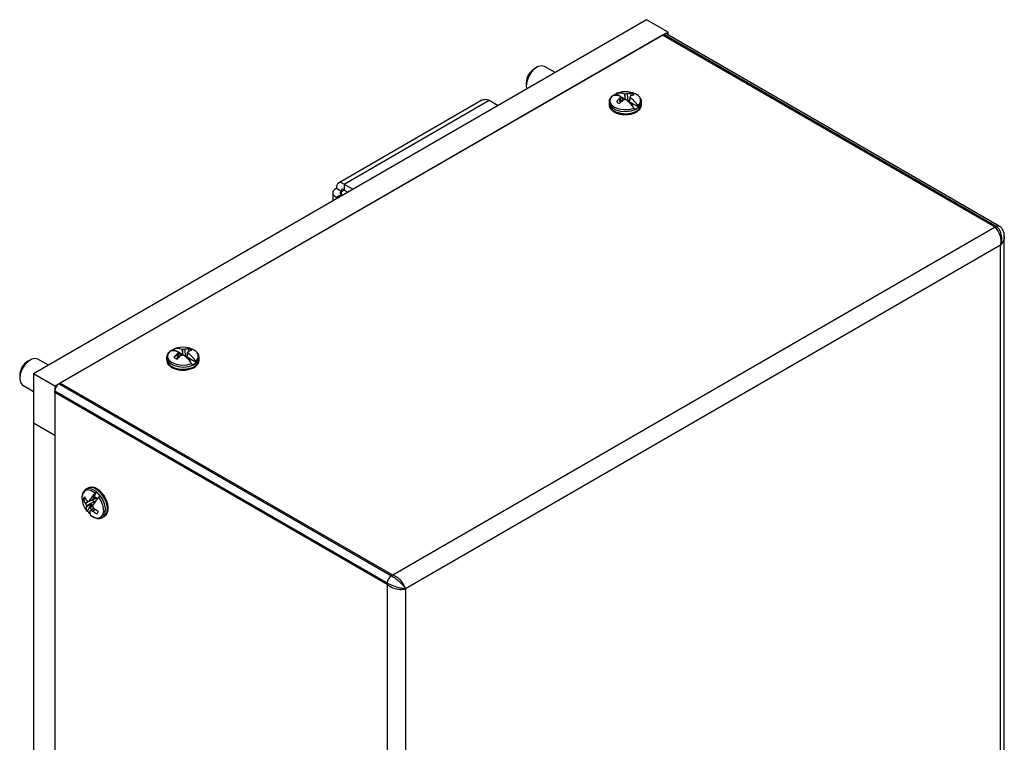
# Model space of a CAD drawing. Header units: inches. Extents: x 0.3 to 43.2, y 0.2 to 48.7.
# Tile 18 of 27: x 12.4 to 20.6, y 42.3 to 48.3. Entities that reach past the tile are written whole.
import ezdxf

# ---------------------------------------------------------------- set-up
doc = ezdxf.new("R2010")
doc.units = ezdxf.units.IN
doc.header["$MEASUREMENT"] = 0

msp = doc.modelspace()

# ---------------------------------------------------------------- linework, layer by layer
at = {"color": 7, "linetype": 'Continuous', "lineweight": 25}
for p, q in [((17.6361, 48.3141), (12.5591, 45.3832)), ((17.8129, 48.212), (17.6361, 48.3141)), ((17.8129, 48.212), (12.7359, 45.2811)), ((17.768, 48.1861), (12.7808, 45.307)), ((17.768, 48.1861), (17.7775, 48.1916)), ((20.5207, 46.5969), (17.768, 48.1861)), ((20.5303, 46.6025), (17.7775, 48.1916)), ((20.5553, 46.6049), (17.8025, 48.1941)), ((17.8129, 48.1881), (17.8129, 48.212)), ((16.7277, 47.9207), (16.7066, 47.9086)), ((16.8778, 47.8763), (16.7902, 47.9269)), ((16.6393, 47.7919), (16.6393, 47.7676)), ((17.4148, 47.681), (17.3827, 47.6995)), ((17.4134, 47.7128), (17.3874, 47.7049)), ((17.4507, 47.6998), (17.4586, 47.6557)), ((17.4594, 47.6534), (17.4594, 47.6985)), ((17.4822, 47.6387), (17.4787, 47.7009)), ((17.5049, 47.6835), (17.5077, 47.7059)), ((16.2717, 47.6485), (15.0837, 46.9627)), ((15.1304, 46.9534), (16.332, 47.6471)), ((16.332, 47.6471), (16.4064, 47.6042)), ((17.3244, 47.6324), (17.3244, 47.614)), ((17.4158, 47.6251), (17.4125, 47.6628)), ((17.4586, 47.6557), (17.4175, 47.6794)), ((17.4251, 47.634), (17.4203, 47.676)), ((17.4377, 47.6607), (17.4209, 47.6704)), ((17.4304, 47.6387), (17.4242, 47.6423)), ((17.4368, 47.6442), (17.4377, 47.6607)), ((17.4586, 47.6557), (17.4377, 47.6607)), ((17.4945, 47.6423), (17.4846, 47.6366)), ((17.4929, 47.6286), (17.4984, 47.676)), ((17.4941, 47.6352), (17.5019, 47.6703)), ((17.5027, 47.6232), (17.4941, 47.6352)), ((17.5699, 47.5914), (17.4941, 47.6352)), ((17.5023, 47.6189), (17.5027, 47.6232)), ((17.5254, 47.6101), (17.5027, 47.6232)), ((17.5944, 47.614), (17.5944, 47.6324)), ((15.1304, 46.9534), (15.2048, 46.9105)), ((15.1304, 46.9534), (15.1304, 46.9045)), ((15.0369, 46.8817), (15.0369, 46.8136)), ((15.1107, 46.8931), (15.0683, 46.9176)), ((15.1304, 46.9045), (15.1624, 46.886)), ((15.0683, 46.8459), (15.1107, 46.8704)), ((15.0683, 46.8459), (15.0806, 46.8388)), ((15.1107, 46.8704), (15.123, 46.8633)), ((20.5207, 46.5969), (15.5336, 43.7179)), ((20.5207, 46.5969), (20.5303, 46.6025)), ((20.5207, 46.5969), (20.542, 46.5691)), ((20.5512, 46.5514), (20.5589, 46.5316)), ((20.5657, 46.4482), (20.5889, 46.4771)), ((20.5949, 46.493), (20.597, 46.5096)), ((20.597, 46.5096), (20.597, 46.5241)), ((20.597, 34.3801), (20.597, 46.5096)), ((20.5657, 46.4482), (15.64, 43.6046)), ((20.5657, 34.3364), (20.5657, 46.4482)), ((13.752, 45.5665), (13.7199, 45.585)), ((13.7506, 45.5983), (13.7245, 45.5904)), ((13.7879, 45.5853), (13.7958, 45.5412)), ((13.7965, 45.5389), (13.7965, 45.584)), ((13.8194, 45.5242), (13.8158, 45.5864)), ((13.8421, 45.569), (13.8449, 45.5914)), ((12.5338, 45.4997), (12.5128, 45.4875)), ((12.684, 45.4552), (12.5963, 45.5058)), ((13.6615, 45.5179), (13.6615, 45.4995)), ((13.753, 45.5106), (13.7497, 45.5483)), ((13.7958, 45.5412), (13.7547, 45.5649)), ((13.7623, 45.5195), (13.7575, 45.5615)), ((13.7749, 45.5462), (13.7581, 45.5559)), ((13.7676, 45.5242), (13.7614, 45.5278)), ((13.774, 45.5297), (13.7749, 45.5462)), ((13.7958, 45.5412), (13.7749, 45.5462)), ((13.8317, 45.5278), (13.8218, 45.5221)), ((13.8301, 45.5141), (13.8356, 45.5615)), ((13.8313, 45.5207), (13.8391, 45.5558)), ((13.8399, 45.5087), (13.8313, 45.5207)), ((13.9071, 45.4769), (13.8313, 45.5207)), ((13.8395, 45.5044), (13.8399, 45.5087)), ((13.8626, 45.4956), (13.8399, 45.5087)), ((13.9315, 45.4995), (13.9315, 45.5179)), ((12.4454, 45.3709), (12.4454, 45.3466)), ((12.7359, 45.2811), (12.5591, 45.3832)), ((12.5591, 45.3832), (12.5591, 44.9749)), ((12.4713, 45.2893), (12.5591, 45.2387)), ((12.7359, 45.2811), (12.7359, 44.8728)), ((12.7808, 45.307), (12.7712, 45.3015)), ((12.7712, 45.3015), (15.524, 43.7124)), ((15.5336, 43.7179), (12.7808, 45.307)), ((15.4886, 43.6511), (12.7359, 45.2403)), ((12.7359, 45.2292), (12.7359, 45.2403)), ((15.4886, 43.6401), (12.7359, 45.2292)), ((12.7359, 45.2292), (12.7359, 33.082)), ((12.7359, 44.8728), (12.5591, 44.9749)), ((12.5591, 44.9749), (12.5591, 33.9516)), ((12.7359, 44.8728), (12.7359, 33.8495)), ((13.0096, 44.4374), (12.9936, 44.4282)), ((12.9877, 44.4241), (12.9716, 44.4054)), ((12.9914, 44.3505), (12.973, 44.3446)), ((13.0706, 44.3504), (13.0128, 44.3251)), ((13.0784, 44.4054), (13.0494, 44.3412)), ((13.0607, 44.3477), (13.0494, 44.3412)), ((13.0694, 44.367), (13.0607, 44.3477)), ((13.0805, 44.3565), (13.0607, 44.3477)), ((13.0807, 44.3563), (13.0706, 44.3504)), ((13.0127, 44.3252), (12.9894, 44.3111)), ((13.0585, 44.3237), (12.9979, 44.292)), ((12.9986, 44.2847), (13.0359, 44.3111)), ((13.0359, 44.3111), (13.0069, 44.2469)), ((13.0494, 44.3412), (13.0181, 44.328)), ((13.0359, 44.2927), (13.0272, 44.2735)), ((13.0517, 44.2882), (13.0272, 44.2735)), ((13.0299, 44.2516), (13.0592, 44.2723)), ((13.0593, 44.2722), (13.034, 44.2539)), ((13.0359, 44.3111), (13.0359, 44.2927)), ((13.0529, 44.3006), (13.0359, 44.2927)), ((13.0486, 44.3408), (13.0585, 44.3237)), ((13.055, 44.2694), (13.056, 44.2715)), ((13.0584, 44.2733), (13.056, 44.2715)), ((13.056, 44.2715), (13.0586, 44.2731)), ((13.0585, 44.3237), (13.0585, 44.3095)), ((13.073, 44.2614), (13.0505, 44.2466)), ((13.1286, 44.1943), (13.1446, 44.2035)), ((15.5336, 43.7179), (15.524, 43.7124)), ((15.4886, 43.6401), (15.4886, 43.6511)), ((15.4886, 43.6401), (15.5234, 43.6178)), ((15.4886, 43.6401), (15.4886, 31.4929)), ((15.6157, 43.6538), (15.6025, 43.6703)), ((15.64, 43.6046), (15.6265, 43.6369)), ((15.5434, 43.6099), (15.5643, 43.6043)), ((15.64, 43.6046), (15.64, 31.4929))]:
    msp.add_line(p, q, dxfattribs=at)
at = {"color": 8, "linetype": 'Continuous', "lineweight": 25}
for p, q in [((15.1107, 46.8931), (15.1304, 46.9044)), ((15.1107, 46.8704), (15.1107, 46.8931)), ((15.0683, 46.8317), (15.0683, 46.8459))]:
    msp.add_line(p, q, dxfattribs=at)
at = {"color": 7, "linetype": 'Continuous', "lineweight": 25, "flags": 128}
for points in [[(16.7902, 47.9269), (16.7685, 47.9327), (16.7392, 47.9265), (16.7085, 47.9072), (16.6802, 47.8773), (16.6575, 47.8403), (16.6434, 47.8006), (16.6394, 47.7632), (16.6429, 47.7407)], [(17.3534, 47.6853), (17.3353, 47.6622), (17.3318, 47.6368), (17.3435, 47.6123), (17.3688, 47.5915), (17.4048, 47.5769), (17.4473, 47.5702), (17.4912, 47.5722), (17.5313, 47.5826)], [(20.5553, 46.6049), (20.5553, 46.6049), (20.5559, 46.6046)], [(13.6906, 45.5708), (13.6725, 45.5477), (13.669, 45.5223), (13.6806, 45.4978), (13.706, 45.477), (13.742, 45.4624), (13.7845, 45.4557), (13.8284, 45.4577), (13.8685, 45.4681)], [(12.5963, 45.5058), (12.5746, 45.5117), (12.5453, 45.5054), (12.5147, 45.4862), (12.4863, 45.4562), (12.4637, 45.4192), (12.4495, 45.3796), (12.4455, 45.3421), (12.4522, 45.3114)], [(12.4522, 45.3114), (12.4687, 45.291), (12.4713, 45.2893)], [(12.9936, 44.4282), (12.9895, 44.4255), (12.9888, 44.425)], [(13.033, 44.2137), (13.0641, 44.1946), (13.0937, 44.1887), (13.1183, 44.1965), (13.135, 44.2173), (13.1417, 44.2485), (13.1378, 44.2864), (13.1236, 44.3266), (13.1009, 44.3644)], [(12.9641, 44.3273), (12.9647, 44.3247), (12.9685, 44.3108)]]:
    msp.add_lwpolyline(points, dxfattribs=at)
at = {"color": 8, "linetype": 'Continuous', "lineweight": 25, "flags": 128}
for points in [[(17.3244, 47.6318), (17.33, 47.6102), (17.3495, 47.5871), (17.3809, 47.569), (17.4208, 47.5577), (17.4649, 47.5545), (17.5084, 47.5598), (17.5466, 47.5729), (17.5753, 47.5925), (17.5915, 47.6164), (17.5943, 47.633)], [(17.3244, 47.614), (17.33, 47.5917), (17.3495, 47.5687), (17.3809, 47.5505), (17.4208, 47.5393), (17.4649, 47.5361), (17.5084, 47.5414), (17.5466, 47.5545), (17.5753, 47.5741), (17.5915, 47.598), (17.5944, 47.614)], [(20.595, 46.5234), (20.5949, 46.5056), (20.5949, 46.5056), (20.5949, 46.5056)], [(13.6615, 45.5173), (13.6672, 45.4957), (13.6867, 45.4726), (13.7181, 45.4545), (13.758, 45.4432), (13.8021, 45.4401), (13.8456, 45.4453), (13.8838, 45.4584), (13.9125, 45.478), (13.9287, 45.5019), (13.9315, 45.5185)], [(13.6615, 45.4995), (13.6672, 45.4772), (13.6867, 45.4542), (13.7181, 45.436), (13.758, 45.4248), (13.8021, 45.4216), (13.8456, 45.4269), (13.8838, 45.44), (13.9125, 45.4596), (13.9287, 45.4835), (13.9315, 45.4995)], [(13.1285, 44.1942), (13.1421, 44.2062), (13.1541, 44.2328), (13.1561, 44.2679), (13.1477, 44.3077), (13.1299, 44.3479), (13.1047, 44.3841), (13.0748, 44.4124), (13.0434, 44.4298), (13.0139, 44.4343), (12.9936, 44.4282)], [(13.1446, 44.2035), (13.1581, 44.2154), (13.1701, 44.242), (13.172, 44.2771), (13.1637, 44.3169), (13.1459, 44.3571), (13.1207, 44.3933), (13.0908, 44.4217), (13.0593, 44.439), (13.0299, 44.4435), (13.0096, 44.4374)], [(13.0696, 44.3974), (13.0384, 44.4165), (13.0088, 44.4225), (12.9842, 44.4146), (12.9676, 44.3938), (12.9608, 44.3626), (12.9641, 44.3273)]]:
    msp.add_lwpolyline(points, dxfattribs=at)
at = {"color": 7, "linetype": 'Continuous', "lineweight": 25}
for centre, radius, start, end in [((17.7922, 48.1712), 0.0251, 65.69288, 125.61758), ((16.7821, 47.7872), 0.1429, 121.87846, 178.12692), ((17.3773, 47.5861), 0.1021, 67.23924, 103.52924), ((17.4325, 47.5727), 0.1362, 111.44891, 123.44715), ((17.4112, 47.6057), 0.1021, 67.23924, 103.52924), ((17.4594, 47.5057), 0.2121, 77.49112, 102.50888), ((17.4228, 47.4871), 0.2145, 80.19798, 82.52709), ((17.4953, 47.4906), 0.211, 94.53666, 99.82303), ((17.5128, 47.5893), 0.1167, 92.53407, 107.0237), ((17.4744, 47.5631), 0.1529, 58.72318, 78.34312), ((17.5451, 47.5718), 0.1197, 95.53328, 108.97279), ((17.4798, 47.6277), 0.0831, 49.63513, 70.37024), ((17.5879, 47.4611), 0.2673, 131.01675, 139.35099), ((17.4389, 47.6985), 0.0831, 229.63513, 250.37024), ((17.6492, 47.3897), 0.3315, 129.11861, 135.92802), ((17.6124, 47.5541), 0.2275, 147.60985, 151.46501), ((17.2894, 47.5726), 0.1668, 38.29265, 40.18746), ((17.5384, 47.3878), 0.2771, 106.5713, 110.78629), ((17.3815, 47.3915), 0.2733, 71.54755, 73.44287), ((17.2732, 47.4057), 0.3129, 34.41656, 51.50506), ((17.6166, 47.5831), 0.1503, 137.25924, 141.81977), ((17.319, 47.5619), 0.2126, 30.65714, 32.4539), ((17.3071, 47.4253), 0.3129, 34.41656, 51.50506), ((17.4838, 47.659), 0.0642, 299.92308, 310.41425), ((17.4906, 47.6897), 0.1264, 291.07544, 308.91919), ((13.7145, 45.4716), 0.1021, 67.23924, 103.52924), ((13.7697, 45.4582), 0.1362, 111.44891, 123.44715), ((13.7484, 45.4912), 0.1021, 67.23924, 103.52924), ((13.7965, 45.3912), 0.2121, 77.49112, 102.50888), ((13.76, 45.3726), 0.2145, 80.19798, 82.52709), ((13.8325, 45.3761), 0.211, 94.53666, 99.82303), ((13.85, 45.4748), 0.1167, 92.53407, 107.0237), ((13.9537, 45.4686), 0.1503, 137.25924, 141.81977), ((13.8116, 45.4486), 0.1529, 58.72318, 78.34312), ((13.8823, 45.4573), 0.1197, 95.53328, 108.97279), ((13.817, 45.5132), 0.0831, 49.63513, 70.37024), ((12.5882, 45.3662), 0.1429, 121.87846, 178.12692), ((13.9251, 45.3466), 0.2673, 131.01675, 139.35099), ((13.7761, 45.584), 0.0831, 229.63513, 250.37024), ((13.9864, 45.2752), 0.3315, 129.11861, 135.92802), ((13.9496, 45.4396), 0.2275, 147.60985, 151.46501), ((13.6266, 45.4581), 0.1668, 38.29265, 40.18746), ((13.8756, 45.2733), 0.2771, 106.5713, 110.78629), ((13.7187, 45.277), 0.2733, 71.54755, 73.44287), ((13.6104, 45.2913), 0.3129, 34.41656, 51.50506), ((13.6562, 45.4474), 0.2126, 30.65714, 32.4539), ((13.6443, 45.3108), 0.3129, 34.41656, 51.50506), ((13.821, 45.5445), 0.0642, 299.92308, 310.41425), ((13.8277, 45.5752), 0.1264, 291.07544, 308.91919), ((12.8126, 45.2368), 0.0768, 122.60548, 177.39452), ((13.0163, 44.3383), 0.0438, 139.79042, 171.66649), ((13.1474, 44.409), 0.1859, 200.2557, 211.79169), ((13.1644, 44.442), 0.1966, 202.5525, 213.17817), ((13.4116, 44.0901), 0.4598, 138.05739, 148.83775), ((13.4429, 44.057), 0.4598, 138.05739, 148.83775), ((12.9958, 44.2772), 0.116, 37.88291, 50.67095), ((12.9511, 44.2533), 0.1984, 36.88699, 50.08015), ((13.1708, 44.3746), 0.2121, 197.50944, 216.64179), ((13.2156, 44.4007), 0.2433, 201.60103, 206.52847), ((13.0365, 44.2687), 0.0412, 157.07214, 212.12662), ((13.1591, 44.3031), 0.1616, 183.9631, 186.55316), ((13.1101, 44.4737), 0.1776, 231.65497, 236.80194), ((13.5732, 43.3355), 1.1372, 119.21843, 119.52446), ((13.126, 44.3466), 0.1229, 216.51567, 225.62016), ((13.3013, 44.2736), 0.2527, 175.14402, 176.95752), ((13.2788, 44.437), 0.2745, 213.12204, 217.48488), ((13.2404, 44.5081), 0.2982, 233.00815, 241.05468), ((13.1718, 44.3713), 0.2066, 217.0353, 225.97793), ((13.0678, 44.2356), 0.0412, 157.07214, 212.12662), ((12.7727, 44.717), 0.5318, 298.93106, 299.43373), ((13.1289, 44.4467), 0.2149, 243.78489, 248.59005), ((13.2, 44.4558), 0.2571, 234.45541, 243.74548), ((13.0528, 44.2535), 0.0438, 319.79042, 351.66649), ((15.5654, 43.6477), 0.0768, 122.60548, 177.39452)]:
    msp.add_arc(centre, radius, start, end, dxfattribs=at)
at = {"color": 8, "linetype": 'Continuous', "lineweight": 25}
for centre, radius, start, end in [((17.5331, 47.6447), 0.0533, 307.1877, 67.13589), ((20.545, 46.582), 0.0251, 65.69288, 125.61758), ((13.8703, 45.5302), 0.0533, 307.1877, 67.13589)]:
    msp.add_arc(centre, radius, start, end, dxfattribs=at)
at = {"color": 7, "linetype": 'Continuous', "lineweight": 25}
for points, knots in [([(17.3874, 47.7049), (17.3864, 47.7045), (17.3844, 47.7036), (17.3832, 47.7012), (17.3828, 47.6997), (17.3827, 47.6995)], [0, 0, 0, 0, 0.442102, 0.928866, 1, 1, 1, 1]), ([(17.5926, 47.6332), (17.5929, 47.6376), (17.5938, 47.6508), (17.5817, 47.6713), (17.5656, 47.6868), (17.5539, 47.6939), (17.5512, 47.6955)], [0, 0, 0, 0, 0.176787, 0.532162, 0.893826, 1, 1, 1, 1]), ([(16.2717, 47.6485), (16.2807, 47.652), (16.2985, 47.6589), (16.3208, 47.6511), (16.332, 47.6471)], [0, 0, 0, 0, 0.499949, 1, 1, 1, 1]), ([(17.3308, 47.658), (17.3273, 47.6507), (17.323, 47.642), (17.3249, 47.6331), (17.3252, 47.6317)], [0, 0, 0, 0, 0.8371082, 1, 1, 1, 1]), ([(17.3252, 47.6132), (17.3259, 47.6056), (17.3273, 47.5893), (17.3436, 47.5672), (17.3689, 47.5483), (17.4031, 47.5347), (17.4431, 47.528), (17.4847, 47.5288), (17.5241, 47.5373), (17.5581, 47.553), (17.5814, 47.5743), (17.594, 47.5963), (17.593, 47.6098), (17.5926, 47.6147)], [0, 0, 0, 0, 0.076725, 0.16605, 0.259704, 0.358562, 0.458365, 0.558017, 0.658083, 0.759202, 0.862123, 0.950173, 1, 1, 1, 1]), ([(17.3478, 47.6806), (17.341, 47.6744), (17.3334, 47.6676), (17.3311, 47.6588), (17.3308, 47.658)], [0, 0, 0, 0, 0.9001024, 1, 1, 1, 1]), ([(17.3515, 47.684), (17.3508, 47.6836), (17.3492, 47.6827), (17.3483, 47.6814), (17.3478, 47.6806)], [0, 0, 0, 0, 0.435282, 1, 1, 1, 1]), ([(17.536, 47.5718), (17.536, 47.5718), (17.5358, 47.5729), (17.535, 47.5758), (17.5334, 47.5795), (17.5318, 47.5819), (17.5313, 47.5826)], [0, 0, 0, 0, 0.009218, 0.295375, 0.779161, 1, 1, 1, 1]), ([(17.5699, 47.5914), (17.5699, 47.5914), (17.5697, 47.5925), (17.569, 47.5954), (17.5673, 47.5991), (17.5658, 47.6015), (17.5653, 47.6022)], [0, 0, 0, 0, 0.009218, 0.295375, 0.779161, 1, 1, 1, 1]), ([(20.5657, 46.4482), (20.5657, 46.4483), (20.569, 46.4573), (20.5749, 46.4794), (20.5772, 46.518), (20.5702, 46.5504), (20.5583, 46.5753), (20.5468, 46.5908), (20.5354, 46.5995), (20.5303, 46.6025), (20.5303, 46.6025)], [0, 0, 0, 0, 0.002307, 0.165121, 0.387265, 0.642753, 0.715168, 0.879518, 0.999987, 1, 1, 1, 1]), ([(20.542, 46.5691), (20.542, 46.5691), (20.5453, 46.5636), (20.5483, 46.5575), (20.5512, 46.5514)], [0, 0, 0, 0, 0.000213, 1, 1, 1, 1]), ([(20.5959, 46.5234), (20.5961, 46.529), (20.597, 46.5449), (20.589, 46.5697), (20.574, 46.5924), (20.5607, 46.601), (20.5557, 46.6043)], [0, 0, 0, 0, 0.174579, 0.493216, 0.80804, 1, 1, 1, 1]), ([(20.5589, 46.5316), (20.5589, 46.5316), (20.5611, 46.5249), (20.5628, 46.5178), (20.5644, 46.5108)], [0, 0, 0, 0, 0.001598, 1, 1, 1, 1]), ([(20.5644, 46.5108), (20.5657, 46.5036), (20.5696, 46.4822), (20.5672, 46.4617), (20.5657, 46.4482)], [0, 0, 0, 0, 0.335573, 1, 1, 1, 1]), ([(20.5949, 46.5056), (20.5949, 46.5056), (20.5949, 46.5053), (20.5925, 46.4942), (20.5867, 46.4792), (20.5783, 46.4654), (20.576, 46.462), (20.576, 46.4619), (20.5759, 46.4617), (20.5754, 46.461), (20.5736, 46.4583), (20.5715, 46.4555), (20.5692, 46.4525), (20.568, 46.4509), (20.5669, 46.4496), (20.5663, 46.4489), (20.5659, 46.4485), (20.5658, 46.4483), (20.5657, 46.4482)], [0, 0, 0, 0, 0.000034, 0.014361, 0.558199, 0.744091, 0.744214, 0.744702, 0.746657, 0.754477, 0.785777, 0.889739, 0.911102, 0.954049, 0.976356, 0.987878, 0.994079, 1, 1, 1, 1]), ([(20.5889, 46.4771), (20.5889, 46.4771), (20.5915, 46.4823), (20.5932, 46.4876), (20.5949, 46.493)], [0, 0, 0, 0, 0.0001967, 1, 1, 1, 1]), ([(13.6887, 45.5695), (13.688, 45.5691), (13.6864, 45.5682), (13.6855, 45.5669), (13.685, 45.5661)], [0, 0, 0, 0, 0.435282, 1, 1, 1, 1]), ([(13.7245, 45.5904), (13.7236, 45.59), (13.7216, 45.5891), (13.7203, 45.5867), (13.7199, 45.5852), (13.7199, 45.585)], [0, 0, 0, 0, 0.442102, 0.928866, 1, 1, 1, 1]), ([(13.9298, 45.5187), (13.9301, 45.5231), (13.931, 45.5363), (13.9189, 45.5568), (13.9028, 45.5723), (13.891, 45.5794), (13.8884, 45.581)], [0, 0, 0, 0, 0.176787, 0.532162, 0.893826, 1, 1, 1, 1]), ([(13.668, 45.5435), (13.6645, 45.5362), (13.6602, 45.5275), (13.6621, 45.5186), (13.6624, 45.5172)], [0, 0, 0, 0, 0.837108, 1, 1, 1, 1]), ([(13.6624, 45.4987), (13.6631, 45.4912), (13.6645, 45.4748), (13.6808, 45.4527), (13.7061, 45.4338), (13.7403, 45.4203), (13.7802, 45.4135), (13.8219, 45.4143), (13.8613, 45.4228), (13.8953, 45.4385), (13.9186, 45.4598), (13.9312, 45.4818), (13.9302, 45.4953), (13.9298, 45.5002)], [0, 0, 0, 0, 0.076725, 0.16605, 0.259704, 0.358562, 0.458365, 0.558017, 0.658083, 0.759202, 0.862123, 0.950173, 1, 1, 1, 1]), ([(13.685, 45.5661), (13.6782, 45.5599), (13.6706, 45.5531), (13.6683, 45.5443), (13.668, 45.5435)], [0, 0, 0, 0, 0.900102, 1, 1, 1, 1]), ([(13.9071, 45.4769), (13.9071, 45.4769), (13.9069, 45.478), (13.9062, 45.4809), (13.9045, 45.4846), (13.903, 45.487), (13.9025, 45.4877)], [0, 0, 0, 0, 0.009218, 0.295375, 0.779161, 1, 1, 1, 1]), ([(13.8732, 45.4573), (13.8732, 45.4573), (13.873, 45.4584), (13.8722, 45.4613), (13.8706, 45.465), (13.869, 45.4674), (13.8685, 45.4681)], [0, 0, 0, 0, 0.009218, 0.295375, 0.779161, 1, 1, 1, 1]), ([(13.1296, 44.3922), (13.125, 44.398), (13.1119, 44.4144), (13.0858, 44.4332), (13.0554, 44.4457), (13.0275, 44.4452), (13.0095, 44.4401), (13.0038, 44.4334), (13.0037, 44.4333)], [0, 0, 0, 0, 0.125686, 0.357339, 0.592969, 0.79745, 0.995145, 1, 1, 1, 1]), ([(12.9684, 44.3994), (12.9664, 44.3941), (12.961, 44.3793), (12.959, 44.3548), (12.9634, 44.335), (12.9651, 44.3274)], [0, 0, 0, 0, 0.257273, 0.711906, 1, 1, 1, 1]), ([(12.9716, 44.4054), (12.9714, 44.4052), (12.97, 44.4036), (12.9691, 44.4013), (12.9684, 44.3994)], [0, 0, 0, 0, 0.122253, 1, 1, 1, 1]), ([(13.0784, 44.4054), (13.0784, 44.4054), (13.0775, 44.4048), (13.0751, 44.4029), (13.072, 44.4001), (13.0701, 44.3981), (13.0696, 44.3974)], [0, 0, 0, 0, 0.009218, 0.295375, 0.779161, 1, 1, 1, 1]), ([(13.1097, 44.3724), (13.1097, 44.3723), (13.1088, 44.3717), (13.1064, 44.3698), (13.1034, 44.3671), (13.1015, 44.365), (13.1009, 44.3644)], [0, 0, 0, 0, 0.009218, 0.295375, 0.779161, 1, 1, 1, 1]), ([(13.1438, 44.2047), (13.1493, 44.2079), (13.1623, 44.2157), (13.174, 44.2389), (13.1791, 44.2692), (13.1754, 44.3051), (13.1625, 44.3428), (13.1465, 44.3733), (13.1336, 44.3877), (13.1296, 44.3922)], [0, 0, 0, 0, 0.109475, 0.261142, 0.418186, 0.584885, 0.754231, 0.923273, 1, 1, 1, 1]), ([(13.0016, 44.2468), (13.0021, 44.2464), (13.0031, 44.2458), (13.0053, 44.2463), (13.0067, 44.2468), (13.0069, 44.2469)], [0, 0, 0, 0, 0.442102, 0.928866, 1, 1, 1, 1]), ([(13.0332, 44.2135), (13.0433, 44.2064), (13.0636, 44.1919), (13.0937, 44.1853), (13.1167, 44.1867), (13.1256, 44.1937), (13.1278, 44.1955)], [0, 0, 0, 0, 0.314672, 0.638002, 0.910934, 1, 1, 1, 1]), ([(15.524, 43.7124), (15.524, 43.7124), (15.5291, 43.7095), (15.5418, 43.7015), (15.5586, 43.689), (15.5811, 43.6706), (15.5953, 43.6575), (15.6049, 43.6475), (15.6049, 43.6475)], [0, 0, 0, 0, 0.000022, 0.198409, 0.469418, 0.588439, 0.999978, 1, 1, 1, 1]), ([(15.5872, 43.6855), (15.5816, 43.6902), (15.565, 43.7043), (15.5461, 43.7125), (15.5336, 43.7179)], [0, 0, 0, 0, 0.3355745, 1, 1, 1, 1]), ([(15.64, 43.6046), (15.6399, 43.6046), (15.6337, 43.6049), (15.6175, 43.6065), (15.5852, 43.6129), (15.5537, 43.6225), (15.5262, 43.6328), (15.507, 43.6412), (15.4937, 43.6482), (15.4886, 43.6511), (15.4886, 43.6511)], [0, 0, 0, 0, 0.002307, 0.165121, 0.387265, 0.642753, 0.715168, 0.879518, 0.999987, 1, 1, 1, 1]), ([(15.5234, 43.6178), (15.5234, 43.6178), (15.5298, 43.6148), (15.5366, 43.6124), (15.5434, 43.6099)], [0, 0, 0, 0, 0.00019, 1, 1, 1, 1]), ([(15.6025, 43.6703), (15.6025, 43.6703), (15.5977, 43.6756), (15.5925, 43.6805), (15.5872, 43.6855)], [0, 0, 0, 0, 0.001608, 1, 1, 1, 1]), ([(15.6049, 43.6475), (15.6049, 43.6475), (15.6051, 43.6473), (15.6135, 43.6387), (15.6236, 43.6272), (15.6314, 43.6171), (15.6332, 43.6146), (15.6332, 43.6146), (15.6333, 43.6144), (15.6337, 43.6139), (15.6351, 43.6119), (15.6365, 43.6099), (15.638, 43.6077), (15.6387, 43.6066), (15.6393, 43.6056), (15.6396, 43.6051), (15.6398, 43.6048), (15.6399, 43.6047), (15.64, 43.6046)], [0, 0, 0, 0, 0.000034, 0.014361, 0.558199, 0.744091, 0.744214, 0.744702, 0.746657, 0.754477, 0.785777, 0.889739, 0.911102, 0.954049, 0.976356, 0.987878, 0.994079, 1, 1, 1, 1]), ([(15.6265, 43.6369), (15.6265, 43.6369), (15.6234, 43.6425), (15.6195, 43.6482), (15.6157, 43.6538)], [0, 0, 0, 0, 0.000194, 1, 1, 1, 1]), ([(15.5643, 43.6043), (15.5643, 43.6043), (15.5712, 43.6028), (15.5782, 43.6019), (15.5851, 43.601)], [0, 0, 0, 0, 0.00161, 1, 1, 1, 1]), ([(15.5851, 43.601), (15.5919, 43.6005), (15.6124, 43.5991), (15.629, 43.6024), (15.64, 43.6046)], [0, 0, 0, 0, 0.3355777, 1, 1, 1, 1])]:
    msp.add_open_spline(points, degree=3, knots=knots, dxfattribs=at)
for points in [[(15.1304, 46.9534), (15.1216, 46.9585), (15.104, 46.9686), (15.0824, 46.9648), (15.0683, 46.948), (15.0683, 46.9277), (15.0683, 46.9176)], [(15.0683, 46.9176), (15.0595, 46.9125), (15.0419, 46.9023), (15.0344, 46.8817), (15.0419, 46.8611), (15.0595, 46.8509), (15.0683, 46.8459)], [(15.1107, 46.8931), (15.1068, 46.8916), (15.0991, 46.8886), (15.0958, 46.8817), (15.0991, 46.8749), (15.1068, 46.8719), (15.1107, 46.8704)], [(15.1304, 46.9045), (15.1272, 46.907), (15.1207, 46.9122), (15.1131, 46.9116), (15.1088, 46.9053), (15.1101, 46.8972), (15.1107, 46.8931)]]:
    msp.add_open_spline(points, degree=3, dxfattribs=at)

doc.saveas('drawing.dxf')
